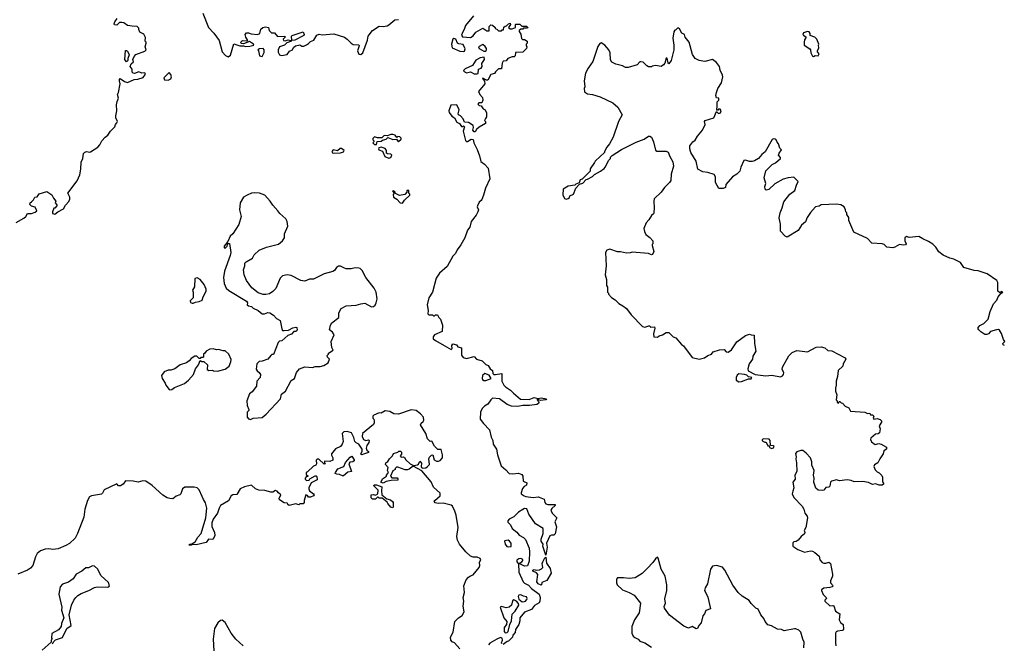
# Model space of a CAD drawing. Extents: x 2029662 to 2246637, y 225654 to 401419.
# Tile 57 of 256: x 2123764 to 2133926, y 264172 to 270606. Entities that reach past the tile are written whole.
import ezdxf

# ---------------------------------------------------------------- set-up
doc = ezdxf.new("R2010")
doc.units = 0

msp = doc.modelspace()

# ---------------------------------------------------------------- linework, layer by layer
at = {"layer": '0CON20XD'}
for points in [[(2123727, 268513), (2123805, 268558), (2123828, 268575), (2123845, 268608), (2123885, 268607), (2123925, 268619), (2123940, 268635), (2123923, 268673), (2123885, 268682), (2123868, 268698), (2123872, 268715), (2123885, 268728), (2123905, 268748), (2123920, 268775), (2123945, 268780), (2123965, 268808), (2124045, 268832), (2124095, 268800), (2124112, 268765), (2124138, 268735), (2124130, 268715), (2124147, 268697), (2124148, 268685), (2124128, 268662), (2124115, 268660), (2124102, 268625), (2124102, 268605), (2124125, 268598), (2124156, 268624), (2124217, 268655), (2124236, 268694), (2124270, 268730), (2124281, 268755), (2124281, 268775), (2124260, 268815), (2124356, 268945), (2124384, 269005), (2124396, 269065), (2124399, 269135), (2124416, 269175), (2124422, 269225), (2124435, 269240), (2124455, 269247), (2124485, 269240), (2124495, 269243), (2124569, 269291), (2124590, 269315), (2124611, 269355), (2124645, 269394), (2124674, 269415), (2124700, 269455), (2124745, 269500), (2124752, 269525), (2124767, 269543), (2124772, 269555), (2124757, 269595), (2124756, 269615), (2124768, 269665), (2124762, 269728), (2124769, 269761), (2124782, 269795), (2124772, 269835), (2124782, 269855), (2124802, 269945), (2124793, 269975), (2124795, 269990), (2124802, 269998), (2124847, 269967), (2124875, 269959), (2124945, 269990), (2124984, 269994), (2125039, 270011), (2125062, 270045), (2125057, 270057), (2125025, 270053), (2124995, 270068), (2124949, 270051), (2124935, 270053), (2124923, 270065), (2124923, 270095), (2124903, 270125), (2124915, 270150), (2124937, 270173), (2124930, 270195), (2124944, 270226), (2124964, 270246), (2125055, 270280), (2125070, 270295), (2125060, 270325), (2125068, 270365), (2125068, 270375), (2125058, 270385), (2125062, 270422), (2125046, 270456), (2125005, 270478), (2124992, 270505), (2124995, 270520), (2124977, 270537), (2124925, 270538), (2124875, 270548), (2124840, 270575), (2124819, 270579), (2124794, 270576), (2124765, 270550), (2124742, 270552), (2124740, 270565), (2124747, 270585), (2124770, 270620)], [(2125654, 270675), (2125714, 270525), (2125768, 270468), (2125821, 270391), (2125854, 270275), (2125887, 270237), (2125916, 270224), (2125940, 270240), (2125975, 270358), (2126035, 270337), (2126075, 270338), (2126095, 270329), (2126138, 270332), (2126180, 270345), (2126178, 270355), (2126135, 270380), (2126075, 270356), (2126052, 270362), (2126042, 270372), (2126065, 270390), (2126105, 270388), (2126118, 270392), (2126098, 270425), (2126090, 270455), (2126105, 270470), (2126125, 270472), (2126152, 270462), (2126217, 270453), (2126242, 270465), (2126252, 270508), (2126273, 270527), (2126302, 270532), (2126330, 270525), (2126340, 270495), (2126362, 270472), (2126395, 270470), (2126425, 270432), (2126500, 270435), (2126502, 270425), (2126482, 270405), (2126485, 270393), (2126505, 270387), (2126535, 270398), (2126563, 270393), (2126568, 270385), (2126522, 270368), (2126497, 270343), (2126444, 270326), (2126431, 270295), (2126431, 270271), (2126445, 270242), (2126465, 270237), (2126525, 270248), (2126548, 270282), (2126578, 270295), (2126591, 270319), (2126610, 270335), (2126655, 270348), (2126675, 270332), (2126695, 270332), (2126725, 270348), (2126745, 270360), (2126765, 270383), (2126799, 270395), (2126832, 270445), (2126853, 270457), (2126885, 270450), (2127005, 270461), (2127115, 270425), (2127145, 270405), (2127185, 270363), (2127205, 270352), (2127265, 270348), (2127266, 270335), (2127250, 270285), (2127265, 270252), (2127285, 270247), (2127306, 270265), (2127355, 270395), (2127359, 270435), (2127369, 270451), (2127406, 270495), (2127475, 270540), (2127515, 270536), (2127555, 270544), (2127575, 270554), (2127635, 270604), (2127672, 270608)], [(2128449, 270645), (2128365, 270546), (2128352, 270505), (2128334, 270475), (2128324, 270445), (2128335, 270430), (2128415, 270424), (2128445, 270440), (2128472, 270478), (2128545, 270520), (2128585, 270492), (2128608, 270492), (2128608, 270535), (2128625, 270552), (2128645, 270550), (2128670, 270525), (2128670, 270515), (2128688, 270508), (2128705, 270490), (2128735, 270490), (2128745, 270500), (2128758, 270502), (2128762, 270528), (2128775, 270540), (2128788, 270542), (2128810, 270565), (2128825, 270570), (2128830, 270555), (2128810, 270525), (2128825, 270512), (2128845, 270512), (2128880, 270525), (2128880, 270555), (2128885, 270560), (2128925, 270560), (2128945, 270540), (2128995, 270540), (2129007, 270527), (2129005, 270520), (2128965, 270520), (2128955, 270510), (2128935, 270510), (2128920, 270495), (2128920, 270485), (2128937, 270457), (2128942, 270412), (2128953, 270403), (2128975, 270402), (2129000, 270385), (2129000, 270365), (2128990, 270355), (2128990, 270335), (2128998, 270325), (2128995, 270310), (2128955, 270270), (2128882, 270268), (2128878, 270235), (2128866, 270224), (2128845, 270223), (2128803, 270207), (2128785, 270182), (2128755, 270180), (2128743, 270157), (2128735, 270100), (2128705, 270100), (2128675, 270070), (2128665, 270050), (2128625, 270040), (2128595, 269984), (2128581, 269981), (2128545, 270002), (2128541, 269999), (2128561, 269971), (2128563, 269945), (2128500, 269865), (2128514, 269834), (2128541, 269805), (2128543, 269775), (2128535, 269750), (2128503, 269747), (2128492, 269735), (2128505, 269720), (2128528, 269718), (2128547, 269687), (2128569, 269675), (2128580, 269645), (2128580, 269605), (2128573, 269587), (2128562, 269565), (2128570, 269555), (2128570, 269535), (2128505, 269498), (2128477, 269473), (2128465, 269450), (2128455, 269450), (2128442, 269465), (2128448, 269495), (2128443, 269515), (2128395, 269546), (2128355, 269550), (2128340, 269585), (2128315, 269614), (2128292, 269625), (2128290, 269635), (2128301, 269675), (2128277, 269727), (2128212, 269725), (2128194, 269665), (2128198, 269648), (2128225, 269612), (2128251, 269595), (2128275, 269550), (2128302, 269535), (2128325, 269503), (2128337, 269503), (2128345, 269510), (2128355, 269500), (2128341, 269455), (2128365, 269360), (2128375, 269350), (2128385, 269350), (2128425, 269372), (2128445, 269370), (2128452, 269335), (2128487, 269267), (2128511, 269201), (2128524, 269144), (2128562, 269115), (2128598, 269075), (2128616, 268965), (2128571, 268869), (2128551, 268795), (2128535, 268752), (2128525, 268741), (2128506, 268725), (2128489, 268685), (2128487, 268675), (2128498, 268645), (2128492, 268625), (2128475, 268589), (2128423, 268525), (2128408, 268465), (2128387, 268433), (2128358, 268355), (2128317, 268283), (2128278, 268232), (2128261, 268195), (2128233, 268167), (2128175, 268060), (2128095, 267991), (2128062, 267938), (2128026, 267794), (2127988, 267735), (2127969, 267665), (2127978, 267605), (2127975, 267570), (2127985, 267560), (2128025, 267560), (2128035, 267550), (2128045, 267550), (2128055, 267560), (2128075, 267560), (2128088, 267535), (2128108, 267515), (2128126, 267456), (2128125, 267388), (2128045, 267354), (2128031, 267335), (2128032, 267315), (2128054, 267295), (2128145, 267244), (2128218, 267202), (2128227, 267215), (2128224, 267246), (2128235, 267260), (2128272, 267252), (2128285, 267232), (2128325, 267220), (2128323, 267145), (2128342, 267122), (2128375, 267111), (2128455, 267132), (2128478, 267105), (2128538, 267085), (2128575, 267050), (2128599, 267039), (2128620, 267005), (2128642, 266985), (2128648, 266955), (2128656, 266946), (2128674, 266944), (2128740, 266955), (2128740, 266875), (2128759, 266835), (2128777, 266817), (2128829, 266785), (2128861, 266751), (2128932, 266692), (2129023, 266687), (2129075, 266708), (2129115, 266698), (2129145, 266705), (2129202, 266695), (2129195, 266683), (2129138, 266678), (2129105, 266690), (2129103, 266683), (2129118, 266668), (2129122, 266655), (2129120, 266645), (2129100, 266635), (2129025, 266626), (2128955, 266626), (2128905, 266614), (2128839, 266619), (2128795, 266636), (2128715, 266694), (2128645, 266700), (2128626, 266685), (2128595, 266640), (2128561, 266619), (2128536, 266595), (2128521, 266555), (2128516, 266485), (2128549, 266439), (2128614, 266375), (2128629, 266299), (2128646, 266265), (2128649, 266225), (2128686, 266175), (2128694, 266115), (2128732, 266002), (2128781, 265961), (2128815, 265923), (2128855, 265919), (2128913, 265927), (2128945, 265912), (2128957, 265895), (2128960, 265845), (2128998, 265828), (2128996, 265804), (2128971, 265789), (2128952, 265768), (2128938, 265725), (2128940, 265715), (2128972, 265692), (2128988, 265688), (2129065, 265676), (2129115, 265683), (2129125, 265680), (2129178, 265658), (2129184, 265626), (2129195, 265610), (2129215, 265603), (2129290, 265605), (2129290, 265595), (2129255, 265562), (2129247, 265545), (2129258, 265515), (2129308, 265465), (2129288, 265425), (2129304, 265375), (2129290, 265300), (2129275, 265287), (2129252, 265288), (2129235, 265280), (2129200, 265205), (2129208, 265165), (2129195, 265080), (2129164, 265174), (2129167, 265195), (2129146, 265226), (2129147, 265245), (2129167, 265305), (2129167, 265355), (2129088, 265405), (2129020, 265505), (2128998, 265558), (2128975, 265562), (2128955, 265553), (2128913, 265525), (2128865, 265477), (2128816, 265454), (2128801, 265435), (2128802, 265422), (2128828, 265395), (2128848, 265355), (2128895, 265320), (2128918, 265288), (2128964, 265264), (2128985, 265242), (2129021, 265155), (2129026, 265115), (2129022, 265018)], [(2133927, 267243), (2133915, 267250), (2133912, 267265), (2133930, 267285), (2133918, 267305), (2133898, 267368), (2133875, 267402), (2133865, 267408), (2133845, 267407), (2133785, 267388), (2133764, 267366), (2133745, 267358), (2133725, 267358), (2133682, 267385), (2133662, 267405), (2133652, 267425), (2133675, 267452), (2133715, 267473), (2133760, 267515), (2133779, 267595), (2133813, 267675), (2133848, 267712), (2133864, 267746), (2133890, 267780), (2133910, 267795), (2133895, 267800), (2133885, 267790), (2133875, 267790), (2133860, 267805), (2133860, 267895), (2133850, 267915), (2133750, 267985), (2133656, 268016), (2133615, 268020), (2133509, 268049), (2133475, 268102), (2133405, 268136), (2133365, 268144), (2133295, 268176), (2133251, 268211), (2133219, 268259), (2133189, 268289), (2133145, 268319), (2133086, 268346), (2133045, 268370), (2132945, 268360), (2132915, 268370), (2132900, 268355), (2132900, 268325), (2132912, 268295), (2132906, 268284), (2132885, 268280), (2132845, 268288), (2132795, 268258), (2132775, 268252), (2132715, 268260), (2132686, 268286), (2132665, 268293), (2132560, 268300), (2132515, 268347), (2132372, 268415), (2132323, 268535), (2132322, 268565), (2132300, 268595), (2132300, 268615), (2132290, 268625), (2132288, 268645), (2132272, 268675), (2132240, 268695), (2132195, 268703), (2132035, 268696), (2132015, 268683), (2131976, 268674), (2131925, 268618), (2131891, 268565), (2131875, 268522), (2131834, 268486), (2131800, 268430), (2131685, 268362), (2131665, 268372), (2131616, 268425), (2131617, 268497), (2131602, 268562), (2131611, 268615), (2131634, 268665), (2131652, 268728), (2131714, 268806), (2131765, 268843), (2131780, 268900), (2131799, 268935), (2131755, 268983), (2131695, 268976), (2131645, 268962), (2131559, 268911), (2131495, 268853), (2131468, 268848), (2131459, 268859), (2131454, 268885), (2131464, 268915), (2131448, 268975), (2131464, 269046), (2131529, 269111), (2131565, 269129), (2131616, 269175), (2131616, 269185), (2131597, 269207), (2131602, 269228), (2131626, 269265), (2131609, 269279), (2131597, 269325), (2131582, 269342), (2131572, 269365), (2131560, 269375), (2131544, 269376), (2131531, 269369), (2131457, 269243), (2131423, 269215), (2131390, 269175), (2131349, 269151), (2131325, 269144), (2131295, 269144), (2131255, 269158), (2131237, 269153), (2131207, 269085), (2131198, 269045), (2131165, 269013), (2131120, 268985), (2131053, 268905), (2131047, 268875), (2131025, 268864), (2130980, 268865), (2130946, 268926), (2130945, 268985), (2130930, 269010), (2130865, 269031), (2130815, 269037), (2130762, 269065), (2130746, 269145), (2130692, 269235), (2130681, 269275), (2130681, 269305), (2130710, 269345), (2130736, 269364), (2130759, 269405), (2130812, 269465), (2130839, 269525), (2130833, 269555), (2130838, 269565), (2130928, 269595), (2130955, 269660), (2130975, 269637), (2130996, 269644), (2131004, 269665), (2130995, 269684), (2130976, 269684), (2130965, 269670), (2130958, 269678), (2130964, 269706), (2130962, 269758), (2130978, 269775), (2130980, 269795), (2130955, 269800), (2130950, 269825), (2130954, 269855), (2130969, 269895), (2131006, 269955), (2131020, 270015), (2131019, 270035), (2130994, 270085), (2130988, 270125), (2130956, 270165), (2130915, 270194), (2130834, 270176), (2130775, 270184), (2130735, 270207), (2130707, 270247), (2130675, 270376), (2130631, 270425), (2130625, 270452), (2130598, 270468), (2130575, 270513), (2130565, 270520), (2130552, 270518), (2130535, 270500), (2130525, 270498), (2130515, 270480), (2130504, 270415), (2130516, 270345), (2130516, 270294), (2130486, 270185), (2130465, 270150), (2130455, 270160), (2130445, 270210), (2130435, 270208), (2130421, 270159), (2130410, 270140), (2130385, 270123), (2130325, 270132), (2130293, 270127), (2130285, 270120), (2130255, 270120), (2130235, 270130), (2130198, 270168), (2130175, 270172), (2130165, 270170), (2130135, 270142), (2130045, 270112), (2130017, 270113), (2129985, 270130), (2129915, 270148), (2129875, 270168), (2129861, 270191), (2129857, 270265), (2129843, 270295), (2129802, 270345), (2129765, 270368), (2129751, 270359), (2129732, 270328), (2129680, 270175), (2129630, 270105), (2129602, 270055), (2129588, 269975), (2129598, 269915), (2129590, 269895), (2129592, 269862), (2129625, 269842), (2129676, 269836), (2129755, 269810), (2129885, 269747), (2129938, 269705), (2129982, 269625), (2129944, 269556), (2129890, 269395), (2129852, 269325), (2129825, 269290), (2129800, 269245), (2129800, 269235), (2129754, 269196), (2129704, 269146), (2129697, 269133), (2129653, 269067), (2129650, 269045), (2129568, 268962), (2129550, 268955), (2129538, 268922), (2129505, 268910), (2129495, 268900), (2129423, 268887), (2129372, 268858), (2129368, 268798), (2129385, 268760), (2129403, 268753), (2129425, 268760), (2129438, 268772), (2129442, 268788), (2129480, 268805), (2129503, 268867), (2129542, 268908), (2129575, 268920), (2129612, 268958), (2129625, 268960), (2129675, 268990), (2129695, 269010), (2129757, 269043), (2129795, 269072), (2129808, 269085), (2129843, 269157), (2129860, 269175), (2129862, 269188), (2129880, 269205), (2129974, 269266), (2130125, 269343), (2130210, 269375), (2130255, 269406), (2130266, 269406), (2130283, 269393), (2130307, 269347), (2130325, 269260), (2130338, 269248), (2130435, 269248), (2130455, 269240), (2130473, 269193), (2130505, 269140), (2130513, 269095), (2130487, 269013), (2130483, 268947), (2130472, 268925), (2130446, 268904), (2130418, 268875), (2130385, 268828), (2130313, 268757), (2130308, 268735), (2130313, 268665), (2130310, 268615), (2130305, 268603), (2130284, 268586), (2130258, 268542), (2130229, 268511), (2130207, 268453), (2130211, 268421), (2130225, 268390), (2130269, 268359), (2130300, 268325), (2130300, 268295), (2130290, 268285), (2130290, 268275), (2130308, 268215), (2130296, 268185), (2130285, 268181), (2130255, 268194), (2130085, 268208), (2130065, 268200), (2130025, 268198), (2129965, 268212), (2129935, 268212), (2129855, 268238), (2129822, 268228), (2129810, 268205), (2129818, 268065), (2129808, 267975), (2129820, 267925), (2129820, 267865), (2129830, 267845), (2129830, 267795), (2129840, 267785), (2129840, 267775), (2129871, 267741), (2129910, 267715), (2129947, 267677), (2129990, 267655), (2130026, 267626), (2130075, 267562), (2130192, 267442), (2130215, 267432), (2130256, 267446), (2130266, 267446), (2130275, 267432), (2130315, 267438), (2130318, 267425), (2130304, 267364), (2130310, 267335), (2130345, 267330), (2130365, 267343), (2130398, 267355), (2130435, 267380), (2130465, 267380), (2130507, 267335), (2130535, 267322), (2130593, 267255), (2130615, 267240), (2130705, 267122), (2130775, 267104), (2130832, 267118), (2130865, 267143), (2130904, 267156), (2130922, 267178), (2130985, 267199), (2131035, 267202), (2131055, 267180), (2131075, 267177), (2131109, 267201), (2131167, 267283), (2131255, 267349), (2131295, 267362), (2131313, 267353), (2131345, 267350), (2131348, 267265), (2131360, 267185), (2131332, 267135), (2131327, 267103), (2131291, 267055), (2131278, 267005), (2131284, 266984), (2131354, 266944), (2131465, 266930), (2131525, 266939), (2131615, 266921), (2131635, 266931), (2131646, 266945), (2131650, 266965), (2131633, 266997)], [(2126572, 270392), (2126569, 270435), (2126575, 270442), (2126690, 270480), (2126699, 270455), (2126697, 270443), (2126605, 270394), (2126572, 270392)], [(2131955, 270226), (2131975, 270237), (2132005, 270234), (2132014, 270255), (2131998, 270275), (2131998, 270285), (2132010, 270315), (2132008, 270345), (2132012, 270355), (2131992, 270405), (2131970, 270425), (2131922, 270442), (2131922, 270465), (2131911, 270481), (2131894, 270486), (2131855, 270470), (2131848, 270455), (2131852, 270445), (2131880, 270425), (2131865, 270400), (2131859, 270375), (2131862, 270342), (2131920, 270305), (2131927, 270295), (2131929, 270265), (2131945, 270230), (2131955, 270226)], [(2128345, 270278), (2128355, 270282), (2128362, 270305), (2128342, 270352), (2128295, 270356), (2128283, 270365), (2128265, 270407), (2128245, 270411), (2128235, 270406), (2128219, 270355), (2128226, 270315), (2128305, 270280), (2128345, 270278)], [(2128575, 270282), (2128581, 270295), (2128580, 270310), (2128569, 270329), (2128545, 270350), (2128500, 270325), (2128505, 270310), (2128555, 270282), (2128575, 270282)], [(2124865, 270172), (2124848, 270195), (2124855, 270290), (2124865, 270290), (2124875, 270280), (2124892, 270245), (2124880, 270205), (2124880, 270185), (2124865, 270172)], [(2126265, 270228), (2126287, 270267), (2126288, 270295), (2126275, 270310), (2126240, 270305), (2126220, 270295), (2126230, 270285), (2126240, 270235), (2126265, 270228)], [(2128483, 270047), (2128495, 270052), (2128500, 270095), (2128525, 270107), (2128538, 270122), (2128532, 270155), (2128562, 270195), (2128558, 270218), (2128518, 270212), (2128470, 270190), (2128436, 270134), (2128362, 270098), (2128347, 270085), (2128343, 270075), (2128375, 270059), (2128415, 270068), (2128455, 270049), (2128483, 270047)], [(2125295, 269983), (2125322, 269995), (2125332, 270015), (2125325, 270040), (2125305, 270060), (2125252, 270005), (2125260, 269985), (2125295, 269983)], [(2127445, 269320), (2127452, 269348), (2127495, 269352), (2127508, 269362), (2127546, 269375), (2127565, 269390), (2127615, 269371), (2127653, 269373), (2127665, 269352), (2127675, 269350), (2127702, 269375), (2127702, 269385), (2127687, 269397), (2127665, 269400), (2127655, 269390), (2127640, 269415), (2127615, 269421), (2127595, 269421), (2127555, 269407), (2127525, 269410), (2127502, 269388), (2127455, 269388), (2127425, 269398), (2127408, 269382), (2127408, 269368), (2127420, 269355), (2127420, 269345), (2127410, 269335), (2127425, 269320), (2127445, 269320)], [(2127000, 269230), (2127075, 269233), (2127105, 269242), (2127112, 269255), (2127085, 269278), (2127073, 269277), (2127045, 269252), (2126998, 269262), (2126987, 269245), (2126992, 269232), (2127000, 269230)], [(2127575, 269179), (2127595, 269183), (2127605, 269207), (2127595, 269218), (2127561, 269221), (2127549, 269229), (2127550, 269255), (2127535, 269278), (2127495, 269291), (2127470, 269285), (2127467, 269275), (2127472, 269265), (2127509, 269249), (2127533, 269193), (2127575, 269179)], [(2126145, 266482), (2126174, 266496), (2126265, 266502), (2126306, 266535), (2126454, 266695), (2126466, 266744), (2126507, 266775), (2126565, 266883), (2126599, 266905), (2126620, 266965), (2126652, 267005), (2126706, 267024), (2126785, 267016), (2126815, 267027), (2126865, 267028), (2126902, 267038), (2126948, 267065), (2126960, 267105), (2126940, 267125), (2126938, 267142), (2126950, 267155), (2126950, 267165), (2127000, 267195), (2126984, 267224), (2126980, 267285), (2127008, 267355), (2126992, 267382), (2126962, 267405), (2126970, 267455), (2126985, 267477), (2127056, 267534), (2127058, 267582), (2127082, 267625), (2127135, 267654), (2127235, 267661), (2127285, 267675), (2127325, 267682), (2127395, 267644), (2127415, 267646), (2127431, 267659), (2127444, 267685), (2127454, 267725), (2127442, 267795), (2127424, 267835), (2127337, 267945), (2127299, 268019), (2127279, 268039), (2127264, 268044), (2127225, 268047), (2127185, 268036), (2127135, 268037), (2127115, 268041), (2127075, 268063), (2127055, 268063), (2127035, 268049), (2127012, 268018), (2126995, 268008), (2126905, 267983), (2126795, 267928), (2126755, 267928), (2126705, 267909), (2126665, 267914), (2126565, 267966), (2126525, 267972), (2126477, 267963), (2126451, 267939), (2126406, 267834), (2126375, 267803), (2126341, 267779), (2126305, 267770), (2126275, 267771), (2126225, 267787), (2126161, 267841), (2126106, 267915), (2126080, 267975), (2126075, 268025), (2126087, 268065), (2126087, 268093), (2126101, 268109), (2126166, 268145), (2126185, 268180), (2126235, 268228), (2126311, 268259), (2126435, 268291), (2126477, 268323), (2126496, 268354), (2126498, 268395), (2126532, 268475), (2126526, 268525), (2126511, 268551), (2126448, 268605), (2126429, 268635), (2126375, 268693), (2126349, 268735), (2126294, 268794), (2126238, 268818), (2126185, 268820), (2126155, 268816), (2126110, 268795), (2126073, 268775), (2126040, 268715), (2126033, 268645), (2126048, 268575), (2126027, 268493), (2125963, 268397), (2125935, 268373), (2125912, 268318), (2125875, 268270), (2125873, 268253), (2125885, 268250), (2125905, 268270), (2125912, 268298), (2125928, 268298), (2125942, 268205), (2125937, 268173), (2125877, 268013), (2125867, 267945), (2125874, 267884), (2125896, 267836), (2125922, 267812), (2126105, 267702), (2126116, 267686), (2126113, 267665), (2126124, 267654), (2126155, 267647), (2126175, 267628), (2126226, 267606), (2126265, 267570), (2126289, 267571), (2126325, 267586), (2126345, 267582), (2126385, 267558), (2126414, 267524), (2126451, 267501), (2126468, 267418), (2126475, 267400), (2126495, 267398), (2126537, 267403), (2126584, 267426), (2126615, 267432), (2126625, 267430), (2126627, 267403), (2126615, 267390), (2126592, 267388), (2126568, 267362), (2126532, 267348), (2126468, 267292), (2126445, 267290), (2126432, 267275), (2126385, 267150), (2126365, 267150), (2126355, 267142), (2126325, 267103), (2126265, 267083), (2126235, 267080), (2126210, 267055), (2126205, 267000), (2126215, 266982), (2126236, 266966), (2126248, 266945), (2126247, 266913), (2126210, 266875), (2126207, 266825), (2126163, 266767), (2126137, 266745), (2126108, 266675), (2126113, 266625), (2126128, 266585), (2126127, 266573), (2126112, 266555), (2126113, 266505), (2126125, 266488), (2126145, 266482)], [(2127715, 268712), (2127737, 268743), (2127790, 268795), (2127790, 268805), (2127780, 268815), (2127780, 268845), (2127760, 268845), (2127760, 268825), (2127738, 268802), (2127685, 268792), (2127642, 268812), (2127640, 268825), (2127625, 268840), (2127612, 268838), (2127630, 268815), (2127618, 268802), (2127623, 268775), (2127656, 268756), (2127692, 268715), (2127715, 268712)], [(2125545, 267680), (2125555, 267682), (2125577, 267693), (2125615, 267697), (2125648, 267712), (2125657, 267745), (2125687, 267805), (2125687, 267825), (2125667, 267875), (2125628, 267925), (2125595, 267942), (2125570, 267935), (2125569, 267851), (2125548, 267815), (2125553, 267795), (2125553, 267737), (2125523, 267705), (2125527, 267687), (2125545, 267680)], [(2125315, 266787), (2125335, 266791), (2125360, 266810), (2125465, 266854), (2125505, 266886), (2125556, 266945), (2125579, 267005), (2125608, 267045), (2125625, 267090), (2125645, 267078), (2125665, 267078), (2125702, 267045), (2125698, 266998), (2125715, 266988), (2125755, 266990), (2125763, 266983), (2125805, 266978), (2125885, 267000), (2125925, 267032), (2125942, 267075), (2125945, 267100), (2125924, 267154), (2125885, 267190), (2125865, 267188), (2125815, 267202), (2125795, 267200), (2125760, 267210), (2125725, 267208), (2125690, 267185), (2125676, 267164), (2125660, 267155), (2125660, 267125), (2125655, 267120), (2125635, 267120), (2125625, 267110), (2125615, 267110), (2125592, 267135), (2125570, 267135), (2125535, 267111), (2125514, 267085), (2125485, 267064), (2125420, 267045), (2125366, 267004), (2125325, 266991), (2125295, 266990), (2125255, 266974), (2125229, 266935), (2125234, 266904), (2125266, 266856), (2125273, 266835), (2125305, 266792), (2125315, 266787)], [(2131633, 266997), (2131635, 267020), (2131702, 267138), (2131735, 267172), (2131785, 267192), (2131895, 267178), (2131985, 267227), (2132035, 267230), (2132075, 267220), (2132105, 267193), (2132145, 267188), (2132275, 267120), (2132285, 267120), (2132290, 267105), (2132262, 267055), (2132258, 267032), (2132211, 266985), (2132206, 266924), (2132190, 266875), (2132192, 266835), (2132183, 266805), (2132182, 266775), (2132198, 266735), (2132192, 266685), (2132200, 266675), (2132200, 266655), (2132215, 266650), (2132222, 266668), (2132228, 266668), (2132242, 266652), (2132255, 266650), (2132285, 266618), (2132323, 266603), (2132338, 266568), (2132485, 266557), (2132515, 266542), (2132537, 266547), (2132545, 266530), (2132565, 266528), (2132580, 266515), (2132572, 266495), (2132580, 266485), (2132615, 266490), (2132645, 266480), (2132657, 266467), (2132658, 266455), (2132633, 266415), (2132643, 266383), (2132638, 266345), (2132625, 266332), (2132595, 266330), (2132550, 266290), (2132544, 266275), (2132555, 266252), (2132593, 266223), (2132632, 266232), (2132655, 266227), (2132710, 266195), (2132710, 266175), (2132683, 266157), (2132677, 266125), (2132641, 266075), (2132622, 266035), (2132586, 266014), (2132579, 265995), (2132592, 265962), (2132615, 265940), (2132635, 265931), (2132662, 265902), (2132668, 265885), (2132668, 265838), (2132678, 265825), (2132678, 265815), (2132667, 265803), (2132635, 265802), (2132595, 265818), (2132565, 265810), (2132525, 265832), (2132465, 265840), (2132377, 265837), (2132345, 265850), (2132305, 265857), (2132225, 265847), (2132195, 265860), (2132144, 265846), (2132133, 265835), (2132125, 265792), (2132115, 265782), (2132085, 265778), (2132065, 265752), (2132045, 265748), (2132005, 265752), (2131982, 265772), (2131961, 265835), (2131963, 265875), (2131958, 265905), (2131962, 265955), (2131941, 266011), (2131940, 266045), (2131927, 266085), (2131882, 266135), (2131845, 266160), (2131825, 266162), (2131783, 266147), (2131771, 266129), (2131777, 266095), (2131773, 266075), (2131782, 266035), (2131783, 265945), (2131764, 265905), (2131766, 265865), (2131744, 265836), (2131754, 265775), (2131742, 265742), (2131737, 265715), (2131752, 265675), (2131840, 265585), (2131856, 265556), (2131867, 265515), (2131890, 265485), (2131894, 265465), (2131877, 265365), (2131860, 265335), (2131868, 265315), (2131865, 265300), (2131830, 265275), (2131800, 265235), (2131777, 265223), (2131755, 265220), (2131745, 265210), (2131742, 265175), (2131795, 265138), (2131845, 265118), (2131865, 265113), (2131925, 265127), (2131945, 265122), (2131969, 265109), (2132015, 265070), (2132023, 265033), (2132046, 265006), (2132065, 264998), (2132085, 264998), (2132115, 265008), (2132132, 264995), (2132153, 264885), (2132152, 264865), (2132132, 264815), (2132132, 264795), (2132160, 264765), (2132150, 264755), (2132125, 264747), (2132065, 264742), (2132040, 264725), (2132040, 264715), (2132058, 264675), (2132088, 264645), (2132090, 264635), (2132073, 264617), (2132073, 264605), (2132125, 264557), (2132155, 264563), (2132165, 264558), (2132185, 264502), (2132228, 264475), (2132223, 264415), (2132235, 264388), (2132262, 264365), (2132267, 264317), (2132255, 264303), (2132205, 264298), (2132191, 264289), (2132184, 264276), (2132183, 264175), (2132188, 264145)], [(2128553, 266883), (2128575, 266884), (2128630, 266905), (2128609, 266939), (2128565, 266957), (2128540, 266935), (2128536, 266905), (2128539, 266895), (2128553, 266883)], [(2131185, 266868), (2131215, 266872), (2131285, 266902), (2131315, 266902), (2131320, 266915), (2131285, 266922), (2131268, 266938), (2131246, 266946), (2131185, 266952), (2131170, 266940), (2131158, 266915), (2131158, 266888), (2131185, 266868)], [(2128306, 264116), (2128250, 264175), (2128227, 264187), (2128214, 264204), (2128209, 264235), (2128238, 264285), (2128255, 264395), (2128294, 264435), (2128330, 264460), (2128350, 264495), (2128341, 264555), (2128348, 264605), (2128342, 264645), (2128353, 264695), (2128348, 264765), (2128373, 264825), (2128396, 264855), (2128415, 264869), (2128445, 264879), (2128507, 264953), (2128513, 264975), (2128511, 265005), (2128524, 265035), (2128517, 265047), (2128485, 265060), (2128445, 265060), (2128415, 265071), (2128368, 265115), (2128302, 265195), (2128283, 265235), (2128274, 265274), (2128289, 265365), (2128268, 265495), (2128256, 265536), (2128232, 265585), (2128216, 265596), (2128133, 265617), (2128085, 265613), (2128051, 265621), (2128043, 265635), (2128048, 265645), (2128102, 265695), (2128105, 265720), (2128035, 265783), (2128009, 265839), (2127915, 265950), (2127825, 266000), (2127785, 265967), (2127765, 265961), (2127743, 265963), (2127665, 265990), (2127652, 265988), (2127640, 265975), (2127640, 265965), (2127615, 265950), (2127592, 265895), (2127605, 265880), (2127658, 265878), (2127667, 265867), (2127666, 265854), (2127598, 265852), (2127545, 265840), (2127515, 265823), (2127495, 265830), (2127493, 265837), (2127510, 265870), (2127550, 265895), (2127550, 265905), (2127570, 265935), (2127560, 265955), (2127568, 265985), (2127538, 266018), (2127542, 266035), (2127563, 266047), (2127580, 266075), (2127610, 266105), (2127621, 266129), (2127665, 266143), (2127677, 266153), (2127695, 266153), (2127703, 266145), (2127706, 266124), (2127692, 266105), (2127702, 266092), (2127724, 266096), (2127735, 266090), (2127748, 266065), (2127795, 266022), (2127828, 266008), (2127868, 266012), (2127880, 266020), (2127895, 266050), (2127912, 266032), (2127908, 265995), (2127912, 265985), (2127925, 265978), (2127955, 265982), (2127969, 265991), (2127992, 266018), (2127988, 266075), (2127995, 266092), (2128015, 266112), (2128028, 266118), (2128042, 266065), (2128065, 266051), (2128085, 266050), (2128103, 266057), (2128126, 266084), (2128126, 266116), (2128115, 266170), (2128081, 266171), (2128046, 266206), (2128018, 266258), (2128000, 266255), (2127973, 266283), (2127955, 266338), (2127900, 266425), (2127906, 266444), (2127928, 266462), (2127934, 266475), (2127931, 266505), (2127901, 266541), (2127855, 266575), (2127805, 266579), (2127675, 266536), (2127625, 266541), (2127585, 266564), (2127535, 266571), (2127495, 266548), (2127475, 266550), (2127420, 266525), (2127410, 266515), (2127410, 266495), (2127420, 266485), (2127422, 266465), (2127422, 266445), (2127415, 266430), (2127301, 266335), (2127300, 266305), (2127313, 266275), (2127335, 266263), (2127365, 266270), (2127370, 266265), (2127367, 266243), (2127346, 266214), (2127340, 266185), (2127347, 266165), (2127365, 266150), (2127365, 266140), (2127312, 266122), (2127295, 266118), (2127283, 266123), (2127298, 266155), (2127298, 266175), (2127265, 266228), (2127235, 266240), (2127223, 266253), (2127212, 266295), (2127190, 266345), (2127144, 266356), (2127108, 266352), (2127092, 266335), (2127103, 266255), (2127093, 266225), (2127075, 266203), (2127022, 266178), (2126983, 266127), (2126983, 266113), (2126996, 266086), (2126997, 266063), (2126965, 266048), (2126910, 266050), (2126910, 266035), (2126920, 266025), (2126905, 266020), (2126852, 266072), (2126835, 266070), (2126825, 266060), (2126827, 266025), (2126819, 266011), (2126795, 265998), (2126735, 265940), (2126720, 265935), (2126720, 265915), (2126740, 265895), (2126722, 265888), (2126710, 265875), (2126710, 265865), (2126725, 265852), (2126750, 265855), (2126760, 265870), (2126815, 265900), (2126825, 265900), (2126832, 265892), (2126833, 265857), (2126771, 265829), (2126749, 265775), (2126747, 265765), (2126756, 265746), (2126797, 265715), (2126802, 265705), (2126796, 265694), (2126765, 265680), (2126745, 265680), (2126735, 265698), (2126718, 265702), (2126700, 265645), (2126700, 265625), (2126688, 265612), (2126655, 265610), (2126645, 265602), (2126615, 265610), (2126545, 265592), (2126530, 265605), (2126527, 265617), (2126495, 265622), (2126445, 265652), (2126443, 265665), (2126458, 265705), (2126434, 265724), (2126422, 265742), (2126405, 265750), (2126375, 265732), (2126355, 265730), (2126295, 265750), (2126231, 265751), (2126196, 265766), (2126155, 265802), (2126085, 265786), (2126038, 265765), (2126005, 265708), (2125965, 265702), (2125945, 265692), (2125918, 265642), (2125838, 265592), (2125821, 265565), (2125806, 265515), (2125759, 265451), (2125746, 265415), (2125748, 265378), (2125774, 265315), (2125777, 265285), (2125776, 265274), (2125757, 265243), (2125713, 265247), (2125687, 265213), (2125585, 265188), (2125548, 265192), (2125535, 265183), (2125510, 265185), (2125520, 265195), (2125542, 265198), (2125575, 265218), (2125602, 265268), (2125636, 265304), (2125686, 265465), (2125696, 265566), (2125682, 265622), (2125660, 265655), (2125648, 265688), (2125617, 265755), (2125596, 265776), (2125565, 265782), (2125468, 265782), (2125444, 265766), (2125426, 265715), (2125416, 265704), (2125380, 265690), (2125346, 265664), (2125315, 265666), (2125285, 265672), (2125240, 265700), (2125131, 265801), (2125065, 265844), (2125035, 265848), (2124985, 265836), (2124935, 265846), (2124855, 265848), (2124832, 265815), (2124805, 265798), (2124785, 265798), (2124765, 265818), (2124637, 265755), (2124619, 265721), (2124608, 265712), (2124505, 265693), (2124485, 265682), (2124465, 265645), (2124437, 265555), (2124426, 265474), (2124359, 265305), (2124335, 265255), (2124278, 265202), (2124239, 265181), (2124162, 265148), (2124105, 265140), (2124065, 265145), (2124025, 265142), (2123979, 265125), (2123945, 265098), (2123928, 265065), (2123900, 264975), (2123874, 264946), (2123845, 264927), (2123746, 264884)], [(2131525, 266182), (2131545, 266190), (2131550, 266205), (2131545, 266210), (2131512, 266212), (2131510, 266265), (2131498, 266278), (2131445, 266283), (2131428, 266275), (2131427, 266265), (2131435, 266257), (2131455, 266248), (2131468, 266248), (2131485, 266210), (2131498, 266208), (2131502, 266192), (2131525, 266182)], [(2127095, 265898), (2127065, 265914), (2127036, 265916), (2127020, 265925), (2127022, 265935), (2127047, 265973), (2127108, 265995), (2127125, 266037), (2127175, 266093), (2127192, 266102), (2127217, 266065), (2127216, 266055), (2127202, 266045), (2127171, 266039), (2127160, 266025), (2127188, 265945), (2127152, 265938), (2127105, 265901), (2127095, 265898)], [(2127615, 265570), (2127595, 265578), (2127562, 265615), (2127558, 265628), (2127505, 265670), (2127475, 265670), (2127465, 265680), (2127455, 265680), (2127435, 265660), (2127405, 265660), (2127392, 265672), (2127390, 265705), (2127415, 265708), (2127435, 265700), (2127460, 265715), (2127462, 265752), (2127420, 265795), (2127422, 265808), (2127445, 265808), (2127500, 265785), (2127497, 265745), (2127503, 265703), (2127552, 265662), (2127592, 265652), (2127612, 265635), (2127620, 265625), (2127620, 265575), (2127615, 265570)], [(2128805, 265166), (2128835, 265170), (2128837, 265205), (2128820, 265225), (2128804, 265236), (2128770, 265230), (2128767, 265225), (2128774, 265195), (2128792, 265172), (2128805, 265166)], [(2129022, 265018), (2129005, 264972), (2128975, 264969), (2128920, 264995), (2128948, 265012), (2128958, 265025), (2128958, 265038), (2128936, 265046), (2128916, 265044), (2128895, 265028), (2128894, 265014), (2128913, 264993), (2128914, 264905), (2128960, 264805), (2128975, 264791), (2129015, 264773), (2129047, 264737), (2129125, 264679), (2129136, 264645), (2129132, 264605), (2129125, 264590), (2129078, 264562), (2129045, 264522), (2128975, 264492), (2128924, 264436), (2128924, 264405), (2128914, 264366), (2128882, 264315), (2128876, 264284), (2128853, 264257), (2128850, 264235), (2128810, 264195), (2128795, 264190), (2128752, 264158)], [(2129145, 264773), (2129115, 264784), (2129100, 264805), (2129110, 264880), (2129098, 264898), (2129060, 264915), (2129060, 264925), (2129075, 264932), (2129095, 264927), (2129129, 264931), (2129150, 264940), (2129162, 264955), (2129157, 264995), (2129163, 265013), (2129185, 265052), (2129195, 265060), (2129200, 265000), (2129240, 264945), (2129248, 264895), (2129205, 264820), (2129152, 264798), (2129150, 264775), (2129145, 264773)], [(2131858, 264125), (2131862, 264185), (2131848, 264215), (2131827, 264285), (2131805, 264308), (2131775, 264322), (2131762, 264322), (2131655, 264301), (2131625, 264314), (2131585, 264317), (2131522, 264352), (2131485, 264362), (2131459, 264395), (2131445, 264428), (2131414, 264464), (2131384, 264524), (2131362, 264535), (2131315, 264582), (2131292, 264615), (2131219, 264659), (2131178, 264695), (2131125, 264772), (2131043, 264925), (2131016, 264956), (2130955, 264973), (2130915, 264967), (2130892, 264938), (2130864, 264785), (2130840, 264745), (2130830, 264715), (2130840, 264705), (2130867, 264647), (2130892, 264528), (2130845, 264510), (2130832, 264475), (2130813, 264455), (2130797, 264383), (2130772, 264355), (2130760, 264325), (2130745, 264322), (2130706, 264346), (2130665, 264327), (2130620, 264350), (2130472, 264462), (2130420, 264535), (2130417, 264553), (2130430, 264585), (2130422, 264632), (2130444, 264715), (2130444, 264775), (2130424, 264865), (2130383, 264935), (2130355, 265050), (2130345, 265060), (2130325, 265042), (2130300, 265005), (2130244, 264946), (2130187, 264893), (2130115, 264848), (2130055, 264840), (2129995, 264848), (2129935, 264847), (2129922, 264835), (2129923, 264795), (2129932, 264775), (2129985, 264723), (2130055, 264697), (2130105, 264668), (2130172, 264585), (2130157, 264485), (2130109, 264415), (2130080, 264345), (2130083, 264275), (2130096, 264246), (2130112, 264232), (2130146, 264216), (2130165, 264192), (2130215, 264177), (2130285, 264132)], [(2124100, 264165), (2124110, 264175), (2124112, 264188), (2124133, 264207), (2124205, 264232), (2124252, 264325), (2124296, 264354), (2124274, 264466), (2124299, 264565), (2124323, 264617), (2124342, 264645), (2124365, 264664), (2124399, 264685), (2124478, 264715), (2124535, 264749), (2124565, 264756), (2124665, 264750), (2124684, 264756), (2124690, 264765), (2124679, 264799), (2124600, 264870), (2124570, 264935), (2124535, 264967), (2124515, 264970), (2124475, 264950), (2124445, 264952), (2124404, 264915), (2124347, 264885), (2124315, 264838), (2124267, 264803), (2124205, 264782), (2124180, 264755), (2124169, 264679), (2124200, 264545), (2124194, 264514), (2124221, 264435), (2124196, 264375), (2124193, 264345), (2124165, 264312), (2124097, 264273), (2124092, 264225), (2124100, 264215), (2124090, 264205), (2124088, 264182), (2123995, 264102)], [(2128950, 264600), (2128975, 264604), (2128985, 264607), (2128998, 264622), (2129001, 264635), (2128995, 264652), (2128965, 264658), (2128935, 264673), (2128915, 264667), (2128909, 264655), (2128915, 264628), (2128950, 264600)], [(2128775, 264278), (2128795, 264282), (2128807, 264295), (2128824, 264366), (2128840, 264405), (2128846, 264474), (2128878, 264502), (2128914, 264565), (2128911, 264581), (2128892, 264605), (2128865, 264619), (2128849, 264611), (2128839, 264565), (2128816, 264544), (2128785, 264538), (2128737, 264553), (2128724, 264545), (2128761, 264435), (2128790, 264395), (2128788, 264365), (2128764, 264335), (2128764, 264294), (2128775, 264278)], [(2126070, 264145), (2125996, 264216), (2125948, 264275), (2125883, 264385), (2125855, 264410), (2125835, 264408), (2125808, 264382), (2125776, 264325), (2125760, 264215), (2125768, 264095)], [(2128740, 264165), (2128738, 264175), (2128748, 264205), (2128743, 264223), (2128725, 264230), (2128688, 264215), (2128617, 264173), (2128603, 264157)]]:
    msp.add_lwpolyline(points, dxfattribs=at)

doc.saveas('drawing.dxf')
